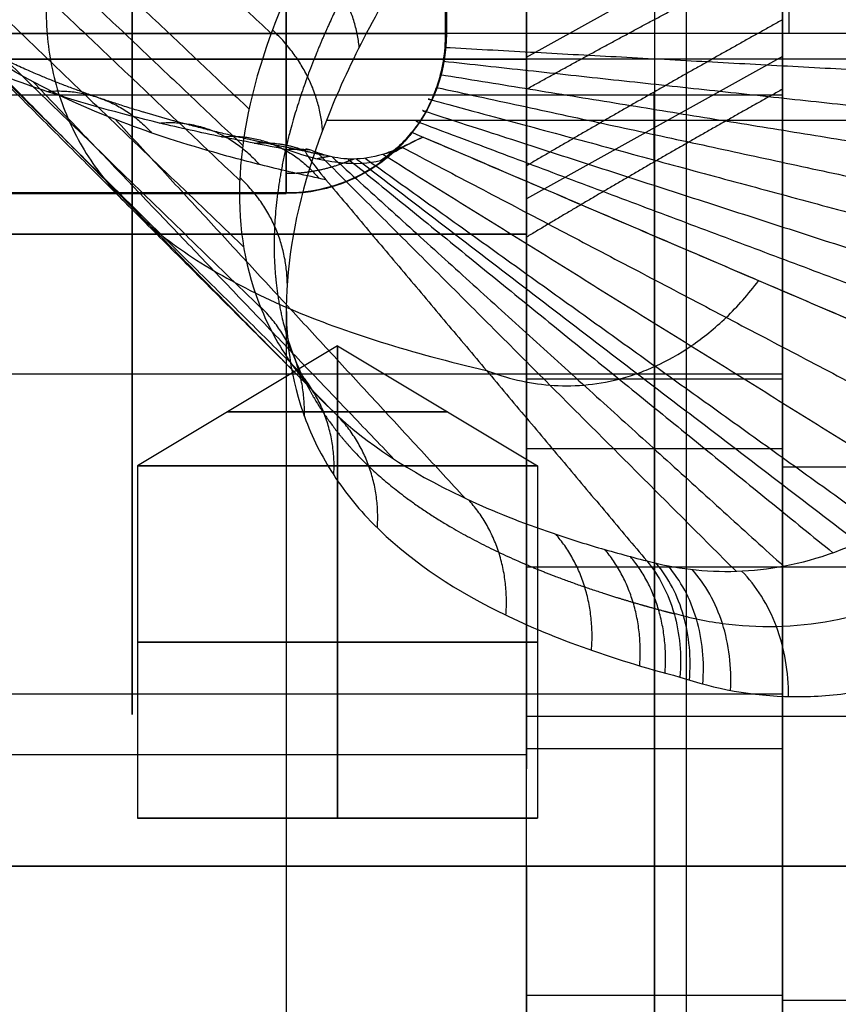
# Model space of a CAD drawing. Header units: millimetres. Extents: x -105 to 152, y -114 to 65.
# Tile 185 of 256: x 102 to 107, y -62 to -56. Entities that reach past the tile are written whole.
import ezdxf

# ---------------------------------------------------------------- set-up
doc = ezdxf.new("R2010")
doc.units = ezdxf.units.MM
doc.layers.add('Layer 01', color=18, linetype='Continuous', true_color=0x000000)

# ---------------------------------------------------------------- blocks, each defined once
blk = doc.blocks.new('Block 02')
at = {"layer": 'Layer 01'}
for p, q in [((106.7142, -42.3751, 5.5281), (106.7142, -55.7982, 5.5281)), ((106.076, -61, 42.5108), (106.076, -50.9195, 42.5108)), ((105.076, -55.9467, -33.0764), (106.676, -55.0576, -33.327)), ((-29.924, -55.9597, -42.4892), (105.076, -55.9597, -42.4892)), ((113.576, -55.9597, 42.5108), (98.576, -55.9597, 42.5108)), ((106.676, -55.9417, -33.0587), (105.076, -56.8308, -32.8081)), ((106.676, -56.082, -40.1959), (106.676, -56.1808, -39.8705)), ((98.551, -56.1808, -39.8705), (106.676, -56.1808, -39.8705)), ((105.8736, -56.6012, -33.6906), (105.8736, -56.1643, -32.1405)), ((97.076, -56.7982, 4.75), (103.576, -56.7982, 4.75)), ((97.076, -56.7982, -4.75), (103.576, -56.7982, -4.75)), ((103.576, -57.5193, 18.5), (103.576, -67, 18.5)), ((103.896, -57.7489, 33.18), (102.646, -58.5, 33.18)), ((103.896, -57.7489, 3.82), (102.646, -58.5, 3.82)), ((103.896, -57.7489, 33.18), (105.146, -58.5, 33.18)), ((103.896, -57.7489, 3.82), (105.146, -58.5, 3.82)), ((98.551, -57.9244, -34.1295), (106.676, -57.9244, -34.1295)), ((106.676, -57.9244, -34.1295), (106.676, -58.0232, -33.8041)), ((106.676, -57.9587, -40.2147), (105.076, -57.9587, -40.2147)), ((106.676, -58.3928, -41.7547), (105.076, -58.3928, -41.7547)), ((102.646, -58.5, 33.18), (102.646, -60.7, 33.18)), ((102.646, -58.5, 3.82), (102.646, -60.7, 3.82)), ((105.146, -58.5, 33.18), (105.146, -60.7, 33.18)), ((105.146, -58.5, 3.82), (105.146, -60.7, 3.82)), ((106.676, -58.4882, -32.2732), (106.676, -58.5057, -32.2158)), ((106.676, -58.5057, -32.2158), (111.926, -58.5057, -32.2158)), ((106.676, -59.9231, -37.8718), (106.676, -60.2485, -37.9706)), ((105.076, -60.128, -35.6971), (105.076, -60.03, -35.6971)), ((113.576, -60.0649, -30.5), (105.076, -60.0649, -30.5)), ((98.576, -60.3026, -37), (105.076, -60.3026, -37)), ((105.0185, -60.7, 33.7301), (102.7736, -60.7, 32.6299)), ((104.8582, -60.7, 4.6179), (102.9338, -60.7, 3.0221)), ((103.0981, -60.7, 4.7822), (104.694, -60.7, 2.8578)), ((103.3459, -60.7, 34.3024), (104.4461, -60.7, 32.0576)), ((105.076, -61, -42.4892), (-26.924, -61, -42.4892)), ((106.676, -61.8073, -35.6598), (105.076, -61.8073, -35.6598)), ((106.676, -61.7794, -38.4356), (106.676, -61.8368, -38.4531)), ((105.076, -65, -35.6971), (105.076, -61.8177, -35.6971)), ((106.676, -61.8368, -38.4531), (111.926, -61.8368, -38.4531))]:
    blk.add_line(p, q, dxfattribs=at)
at = {"layer": 'Layer 01', "extrusion": (-1, 1.67332e-29, 9.6609e-30)}
blk.add_arc((0, 0, -104.576), 56, 304.86576, 355.13424, dxfattribs=at)
at = {"layer": 'Layer 01', "extrusion": (-1, 3.09204e-29, 9.24197e-30)}
blk.add_arc((0, 0, -104.576), 56, 304.86576, 355.13424, dxfattribs=at)
at = {"layer": 'Layer 01', "extrusion": (-1, 5.48639e-30, 3.16757e-30)}
blk.add_arc((0, 0, -103.576), 57, 304.86576, 355.13424, dxfattribs=at)
at = {"layer": 'Layer 01', "extrusion": (1, 2.01802e-29, -3.28618e-15)}
blk.add_arc((-59.1298, -39, 105.076), 8.5, 29.42233, 90, dxfattribs=at)
at = {"layer": 'Layer 01', "extrusion": (1, 5.17134e-17, -1.70268e-16)}
for radius, start, end in [(5, 196.8945, 16.8945), (5, 16.8945, 196.8945), (3, 196.8945, 16.8945)]:
    blk.add_arc((-57.0526, -37, 106.676), radius, start, end, dxfattribs=at)
at = {"layer": 'Layer 01', "extrusion": (1, -1.34835e-15, 5.18119e-16)}
blk.add_arc((-57.0526, -37, 105.076), 4.94, 164.25895, 344.25895, dxfattribs=at)
at = {"layer": 'Layer 01', "extrusion": (-1, 0, 0)}
for centre, radius, start, end in [((57.0526, -37, -105.876), 4.94, 195.74105, 15.74105), ((57.0526, -37, -105.876), 3.34, 195.74105, 15.74105), ((57.0526, -37, -106.676), 4.94, 15.74105, 105.74105), ((57.0526, -37, -106.676), 3.34, 15.74105, 105.74105), ((57.0526, -37, -105.876), 4.94, 15.74105, 100.37618), ((57.0526, -37, -105.876), 3.34, 15.74105, 97.79229), ((61, 38.5108, -106.076), 4, 0, 90)]:
    blk.add_arc(centre, radius, start, end, dxfattribs=at)
at = {"layer": 'Layer 01', "extrusion": (-1, -3.60528e-17, -1.2791e-16)}
for radius in [4.94, 3.34]:
    blk.add_arc((57.0526, -37, -106.676), radius, 195.74105, 15.74105, dxfattribs=at)
at = {"layer": 'Layer 01', "extrusion": (1, -5.72555e-16, -3.76929e-15)}
blk.add_arc((-57.0526, -37, 105.076), 3.34, 344.25895, 74.25895, dxfattribs=at)
at = {"layer": 'Layer 01', "extrusion": (-1, 3.09204e-29, -2.18629e-15)}
blk.add_arc((57.0526, -37, -105.076), 3.25, 90, 270, dxfattribs=at)
at = {"layer": 'Layer 01', "extrusion": (1, 0, 0)}
for start, end in [(196.8945, 16.8945), (16.8945, 196.8945)]:
    blk.add_arc((-57.0526, -37, 102.6135), 3, start, end, dxfattribs=at)
at = {"layer": 'Layer 01', "extrusion": (1, -2.01154e-15, 7.05046e-16)}
blk.add_arc((-57.0526, -37, 105.076), 3.34, 164.25895, 344.25895, dxfattribs=at)
at = {"layer": 'Layer 01', "extrusion": (-1, -5.17134e-17, 1.70268e-16)}
blk.add_arc((57.0526, -37, -106.676), 3, 343.1055, 163.1055, dxfattribs=at)
at = {"layer": 'Layer 01', "extrusion": (-8.84978e-16, 0.084821, -0.996396)}
blk.add_arc((-103.576, -56), 1, 180, 270, dxfattribs=at)
at = {"layer": 'Layer 01', "extrusion": (-8.56822e-16, 1, -7.0992e-15)}
blk.add_arc((-103.576, 4.75, -55.7982), 1, 186.83199, 270, dxfattribs=at)
at = {"layer": 'Layer 01', "extrusion": (-1, 8.51229e-32, 7.81844e-32)}
blk.add_arc((55.7982, 4.75, -103.576), 1, 270, 4.86576, dxfattribs=at)
at = {"layer": 'Layer 01', "extrusion": (-1, -5.58629e-31, 5.13095e-31)}
blk.add_arc((55.7982, -4.75, -103.576), 1, 355.13424, 90, dxfattribs=at)
at = {"layer": 'Layer 01', "extrusion": (-4.16334e-17, 1, 7.06379e-15)}
blk.add_arc((-103.576, -4.75, -55.7982), 1, 90, 180, dxfattribs=at)
at = {"layer": 'Layer 01', "extrusion": (9.24197e-30, 0, -1)}
blk.add_arc((-103.576, -55.7982, 4.75), 1, 180, 270, dxfattribs=at)
at = {"layer": 'Layer 01', "extrusion": (-9.24197e-30, 0, -1)}
blk.add_arc((-103.576, -55.7982, -4.75), 1, 212.22662, 270, dxfattribs=at)
at = {"layer": 'Layer 01', "extrusion": (0, -1, 0)}
for centre, radius, start, end in [((118.576, 18.5, 56.3424), 15, 90, 169.52122), ((103.896, 33.18, 58.1621), 0.6876, 90, 270), ((103.896, 3.82, 58.1621), 0.6876, 90, 270), ((103.896, 33.18, 58.1621), 0.6876, 270, 90), ((103.896, 3.82, 58.1621), 0.6876, 270, 90), ((103.896, 33.18, 59.6), 1.25, 90, 270), ((103.896, 3.82, 59.6), 1.25, 90, 270), ((103.896, 33.18, 59.6), 1.25, 270, 90), ((103.896, 3.82, 59.6), 1.25, 270, 90)]:
    blk.add_arc(centre, radius, start, end, dxfattribs=at)
at = {"layer": 'Layer 01', "extrusion": (-9.94415e-16, 0.084821, 0.996396)}
blk.add_arc((-103.576, 56), 1, 90, 141.70531, dxfattribs=at)
at = {"layer": 'Layer 01', "extrusion": (-1, 5.85952e-28, -6.30597e-29)}
blk.add_arc((0, 0, -103.576), 57, 4.86576, 7.41922, dxfattribs=at)
at = {"layer": 'Layer 01', "extrusion": (-1, 3.05369e-16, 3.5262e-15)}
blk.add_arc((57.0526, -37, -105.076), 4.94, 15.74105, 94.96353, dxfattribs=at)
at = {"layer": 'Layer 01', "extrusion": (-1, 3.09204e-29, 2.18629e-15)}
blk.add_arc((57.0526, -37, -105.076), 3.25, 270, 90, dxfattribs=at)
at = {"layer": 'Layer 01', "extrusion": (1, -1.33862e-16, 1.75802e-16)}
blk.add_arc((-57.0526, -37, 105.076), 3.34, 90.31484, 164.25895, dxfattribs=at)
at = {"layer": 'Layer 01', "extrusion": (3.09204e-29, 1, 0)}
for centre in [(-103.896, 33.18, -58.5), (-103.896, 3.82, -58.5)]:
    blk.add_arc(centre, 1.25, 270, 90, dxfattribs=at)
at = {"layer": 'Layer 01', "extrusion": (-3.09204e-29, -1, 0)}
for centre in [(103.896, 33.18, 58.5), (103.896, 3.82, 58.5)]:
    blk.add_arc(centre, 1.25, 270, 90, dxfattribs=at)
at = {"layer": 'Layer 01', "extrusion": (-4.16334e-17, 1, -5.68434e-15)}
for start, end in [(270, 90), (90, 270)]:
    blk.add_arc((-103.896, 33.18, -60.7), 1.25, start, end, dxfattribs=at)
at = {"layer": 'Layer 01', "extrusion": (-3.08781e-16, 1, 2.84217e-15)}
blk.add_arc((-103.896, 3.82, -60.7), 1.25, 270, 90, dxfattribs=at)
at = {"layer": 'Layer 01', "extrusion": (-3.08781e-16, 1, -2.84217e-15)}
blk.add_arc((-103.896, 3.82, -60.7), 1.25, 90, 270, dxfattribs=at)
at = {"layer": 'Layer 01', "extrusion": (1, -4.39587e-29, 3.55271e-15)}
blk.add_arc((-61, -26.5, 105.076), 4, 180, 270, dxfattribs=at)
at = {"layer": 'Layer 01', "extrusion": (-1, -3.55271e-15, 9.24197e-30)}
blk.add_arc((61, -38.4892, -105.076), 4, 270, 0, dxfattribs=at)
at = {"layer": 'Layer 01'}
for points, degree in [([(103.576, -38.1194, 3.75), (103.576, -46.9588, 3.75), (103.576, -55.7982, 3.75)], 2), ([(103.576, -55.7982, -3.75), (103.576, -46.9588, -3.75), (103.576, -38.1194, -3.75)], 2), ([(104.576, -55.7982, -4.75), (104.576, -46.9588, -4.75), (104.576, -38.1194, -4.75)], 2), ([(104.5689, -40.0716, 4.631), (104.5689, -47.9349, 4.631), (104.5689, -55.7982, 4.631)], 2), ([(105.076, -61, -42.4892), (105.076, -55.9597, -42.4892), (105.076, -50.9195, -42.4892)], 2), ([(101.0907, -53.5359, 20.35), (102.286, -54.6673, 20.5886), (103.4813, -55.7986, 20.8272)], 2), ([(100.9345, -53.9915, 19.1369), (102.139, -55.1309, 19.4359), (103.3434, -56.2703, 19.735)], 2), ([(100.8906, -54.2109, 18.5201), (102.0974, -55.3542, 18.8498), (103.3041, -56.4975, 19.1796)], 2), ([(100.8704, -54.4227, 17.9017), (102.0778, -55.5697, 18.2622), (103.2853, -56.7168, 18.6227)], 2), ([(100.9011, -54.8221, 16.6647), (102.1052, -55.9763, 17.0866), (103.3093, -57.1305, 17.5085)], 2), ([(101.0272, -55.1899, 15.4275), (102.2217, -56.3507, 15.9108), (103.4161, -57.5114, 16.3942)], 2), ([(101.2508, -55.5264, 14.1905), (102.4291, -56.6933, 14.7352), (103.6075, -57.8603, 15.2799)], 2), ([(101.4002, -55.6831, 13.5722), (102.568, -56.8529, 14.1476), (103.7359, -58.0228, 14.723)], 2), ([(105.076, -56.1465, -33.7853), (105.076, -55.9295, -33.0153), (105.076, -55.7124, -32.2453)], 2), ([(106.676, -55.7124, -32.2453), (106.676, -55.9295, -33.0153), (106.676, -56.1465, -33.7853)], 2), ([(103.576, -55.7982, 3.75), (100.326, -55.7982, 3.75), (97.076, -55.7982, 3.75)], 2), ([(97.076, -55.7982, -3.75), (100.326, -55.7982, -3.75), (103.576, -55.7982, -3.75)], 2), ([(101.5749, -55.8318, 12.9561), (102.7306, -57.0044, 13.562), (103.8862, -58.1769, 14.1679)], 2), ([(108.8594, -55.7982, 6.4251), (106.7142, -55.7982, 5.5281), (104.5689, -55.7982, 4.631)], 2), ([(104.5654, -55.8852, 4.6338), (106.7069, -56.0015, 5.5335), (108.8484, -56.1178, 6.4333)], 2), ([(104.555, -55.9714, 4.6419), (106.6852, -56.2027, 5.55), (108.8154, -56.434, 6.4581)], 2), ([(104.5378, -56.055, 4.6554), (106.6496, -56.398, 5.5772), (108.7614, -56.741, 6.4989)], 2), ([(101.9954, -56.1016, 11.7481), (103.122, -57.2793, 12.4139), (104.2485, -58.457, 13.0798)], 2), ([(104.5142, -56.1359, 4.6741), (106.6006, -56.5866, 5.615), (108.687, -57.0374, 6.5559)], 2), ([(102.5098, -56.3367, 10.5737), (103.6011, -57.519, 11.2979), (104.6925, -58.7013, 12.0222)], 2), ([(104.3609, -56.4157, 4.8026), (104.3058, -56.4815, 4.8508), (104.241, -56.5415, 4.8921), (104.1649, -56.5943, 4.9258)], 3), ([(104.1649, -56.5943, 4.9258), (104.2469, -56.5375, 4.8895), (104.3344, -56.4868, 4.86), (104.4308, -56.4456, 4.8415)], 3), ([(104.2657, -56.5295, 4.8859), (104.2974, -56.4916, 4.8581), (104.3292, -56.4536, 4.8304), (104.3609, -56.4157, 4.8026)], 3), ([(104.3609, -56.4157, 4.8026), (106.2836, -57.238, 5.8743), (108.2063, -58.0603, 6.946)], 2), ([(104.4308, -56.4456, 4.8415), (106.3185, -57.2529, 5.8938), (108.2063, -58.0603, 6.946)], 2), ([(104.2976, -56.5085, 5.1199), (106.1107, -57.4601, 6.1758), (107.9239, -58.4118, 7.2318)], 2), ([(103.7699, -56.5429, 7.1643), (105.0776, -57.8502, 8.147), (106.3853, -59.1576, 9.1296)], 2), ([(103.862, -56.5695, 6.7016), (105.272, -57.8475, 7.7069), (106.682, -59.1256, 8.7122)], 2), ([(104.0689, -56.5777, 5.8412), (105.6873, -57.7383, 6.8805), (107.3057, -58.8989, 7.9199)], 2), ([(104.1793, -56.5532, 5.4596), (105.8989, -57.6224, 6.51), (107.6185, -58.6915, 7.5605)], 2), ([(103.9627, -56.5827, 6.2591), (105.4765, -57.8123, 7.2831), (106.9903, -59.0418, 8.3071)], 2), ([(104.0154, -56.5826, 6.0459), (105.5817, -57.7803, 7.078), (107.1481, -58.978, 8.1101)], 2), ([(105.076, -56.6252, -32.0785), (105.076, -56.8481, -32.8693), (105.076, -57.071, -33.6601)], 2), ([(103.8239, -56.7127, 8.3294), (104.8258, -57.9027, 9.1653), (105.8277, -59.0927, 10.0013)], 2), ([(103.576, -56.7946, -4.8348), (100.326, -56.7946, -4.8348), (97.076, -56.7946, -4.8348)], 2), ([(97.076, -56.7946, 4.8348), (100.326, -56.7946, 4.8348), (103.576, -56.7946, 4.8348)], 2), ([(105.076, -57.0526, -33.75), (101.826, -57.0526, -33.75), (98.576, -57.0526, -33.75)], 2), ([(98.576, -57.0526, -40.25), (101.826, -57.0526, -40.25), (105.076, -57.0526, -40.25)], 2), ([(103.896, -57.7489, 33.18), (103.896, -58.1245, 33.805), (103.896, -58.5, 34.43)], 2), ([(103.896, -58.5, 31.93), (103.896, -58.1245, 32.555), (103.896, -57.7489, 33.18)], 2), ([(103.896, -57.7489, 3.82), (103.896, -58.1245, 4.445), (103.896, -58.5, 5.07)], 2), ([(103.896, -58.5, 2.57), (103.896, -58.1245, 3.195), (103.896, -57.7489, 3.82)], 2), ([(103.896, -60.7, 31.93), (103.896, -59.6, 31.93), (103.896, -58.5, 31.93)], 2), ([(103.896, -58.5, 34.43), (103.896, -59.6, 34.43), (103.896, -60.7, 34.43)], 2), ([(103.896, -60.7, 2.57), (103.896, -59.6, 2.57), (103.896, -58.5, 2.57)], 2), ([(103.896, -58.5, 5.07), (103.896, -59.6, 5.07), (103.896, -60.7, 5.07)], 2), ([(105.076, -59.1298, -30.5), (109.326, -59.1298, -30.5), (113.576, -59.1298, -30.5)], 2), ([(105.076, -61, -30.5), (105.076, -60.0649, -30.5), (105.076, -59.1298, -30.5)], 2), ([(98.551, -59.9231, -37.8718), (102.6135, -59.9231, -37.8718), (106.676, -59.9231, -37.8718)], 2), ([(106.676, -60.2673, -36.0939), (105.876, -60.2673, -36.0939), (105.076, -60.2673, -36.0939)], 2), ([(-26.924, -61, -42.4892), (39.076, -61, -42.4892), (105.076, -61, -42.4892)], 2), ([(113.576, -61, 42.5108), (106.076, -61, 42.5108), (98.576, -61, 42.5108)], 2), ([(105.076, -61, -30.5), (109.326, -61, -30.5), (113.576, -61, -30.5)], 2), ([(106.676, -61.8073, -35.6598), (105.876, -61.8073, -35.6598), (105.076, -61.8073, -35.6598)], 2), ([(106.676, -61.8368, -38.4531), (109.301, -61.8368, -38.4531), (111.926, -61.8368, -38.4531)], 2)]:
    blk.add_open_spline(points, degree=degree, dxfattribs=at)
for points, degree, knots in [([(103.576, -56.5228, 7.3603), (103.4426, -56.4975, 7.5545), (103.3073, -56.4713, 7.7476), (103.0394, -56.4169, 8.1347), (102.9098, -56.3883, 8.3303), (102.5342, -56.2987, 8.923), (102.3013, -56.2334, 9.326), (101.6545, -56.0198, 10.5582), (101.292, -55.8536, 11.4103), (100.8545, -55.5611, 12.7347), (100.7269, -55.4564, 13.1832), (100.512, -55.2361, 14.0779), (100.4239, -55.1199, 14.5263), (100.2159, -54.7529, 15.8742), (100.1522, -54.4836, 16.7764), (100.168, -54.0405, 18.1343), (100.1919, -53.8875, 18.5838), (100.2751, -53.5736, 19.4703), (100.3343, -53.4123, 19.9084), (100.5628, -52.9159, 21.2077), (100.7825, -52.5684, 22.054), (101.211, -52.0244, 23.2951), (101.3709, -51.8388, 23.705), (101.7193, -51.4657, 24.5046), (101.9081, -51.2777, 24.8955), (102.3141, -50.8992, 25.6603), (102.6399, -50.6137, 26.2211), (102.9976, -50.3265, 26.7635), (103.2431, -50.1348, 27.1209), (103.3704, -50.039, 27.2972), (103.4951, -49.9417, 27.4741)], 3, [0, 0, 0, 0, 0.709058, 0.709058, 1.418116, 1.418116, 2.836231, 2.836231, 5.672462, 5.672462, 7.090578, 7.090578, 8.508693, 8.508693, 11.344924, 11.344924, 12.76304, 12.76304, 14.181155, 14.181155, 17.017386, 17.017386, 18.435502, 18.435502, 19.853617, 19.853617, 21.271733, 21.980791, 21.980791, 22.689848, 22.689848, 22.689848, 22.689848]), ([(103.8239, -56.7127, 8.3294), (103.7623, -56.6997, 8.418), (103.7002, -56.6861, 8.5093), (103.5794, -56.6587, 8.6905), (103.4012, -56.6166, 8.9636), (103.0059, -56.5122, 9.6095), (102.7021, -56.4113, 10.178), (102.1403, -56.1932, 11.3342), (101.8267, -56.0258, 12.1309), (101.3253, -55.6394, 13.7743), (101.1438, -55.4254, 14.5999), (100.9103, -54.9537, 16.2573), (100.8583, -54.6959, 17.0895), (100.8831, -54.1348, 18.7575), (100.9596, -53.8384, 19.5731), (101.2293, -53.2163, 21.1708), (101.4226, -52.8906, 21.9527), (101.7984, -52.3819, 23.1015), (101.9385, -52.2084, 23.4814), (102.2442, -51.8591, 24.2252), (102.4099, -51.6829, 24.5896), (102.7666, -51.3282, 25.304), (102.9574, -51.1497, 25.6541), (103.2623, -50.8806, 26.1687), (103.4194, -50.7458, 26.4233), (103.5836, -50.6105, 26.6741), (103.6947, -50.5203, 26.8405), (103.7516, -50.4747, 26.9241), (103.808, -50.43, 27.0055)], 3, [-20.970352, -20.970352, -20.970352, -20.970352, -20.64269, -20.64269, -20.315028, -19.659705, -18.349058, -18.349058, -15.727764, -15.727764, -13.10647, -13.10647, -10.485176, -10.485176, -7.863882, -7.863882, -5.242588, -5.242588, -3.931941, -3.931941, -2.621294, -2.621294, -1.310647, -1.310647, -0.655323, -0.327662, -0.327662, 0, 0, 0, 0]), ([(104.826, -51.5055, 26.9095), (104.3959, -51.8771, 26.2785), (104.0136, -52.2461, 25.6216), (103.5953, -52.7003, 24.7673), (103.5146, -52.7909, 24.5946), (103.3593, -52.9712, 24.246), (103.2845, -53.0611, 24.0698), (103.0702, -53.3287, 23.5376), (102.9407, -53.5039, 23.179), (102.708, -53.8478, 22.4532), (102.6048, -54.0165, 22.0862), (102.4252, -54.347, 21.3438), (102.3487, -54.5089, 20.9683), (102.2229, -54.8253, 20.2087), (102.1737, -54.9799, 19.8246), (102.1213, -55.2062, 19.2415), (102.1074, -55.2808, 19.0457), (102.087, -55.4273, 18.6539), (102.0805, -55.4991, 18.4579), (102.072, -55.7105, 17.8705), (102.0811, -55.846, 17.4785), (102.1289, -56.1063, 16.6946), (102.1677, -56.231, 16.3027), (102.2754, -56.47, 15.5189), (102.3444, -56.5843, 15.1268), (102.4714, -56.7477, 14.5394), (102.5177, -56.801, 14.3435), (102.6183, -56.9048, 13.9517), (102.6726, -56.9554, 13.756), (102.8463, -57.1021, 13.174), (102.9769, -57.1936, 12.7913), (103.2671, -57.3649, 12.0366), (103.4268, -57.4447, 11.6646), (103.9499, -57.6677, 10.5648), (104.3571, -57.7947, 9.8533), (104.826, -57.903, 9.1655)], 3, [0, 0, 0, 0, 2.648936, 2.648936, 3.311171, 3.311171, 3.973405, 3.973405, 5.297873, 5.297873, 6.622341, 6.622341, 7.946809, 7.946809, 9.271278, 9.271278, 9.933512, 9.933512, 10.595746, 10.595746, 11.920214, 11.920214, 13.244682, 13.244682, 14.569151, 14.569151, 15.231385, 15.231385, 15.893619, 15.893619, 17.218087, 17.218087, 18.542555, 18.542555, 21.191492, 21.191492, 21.191492, 21.191492]), ([(105.8444, -52.5814, 26.8134), (105.7955, -52.6273, 26.7407), (105.7462, -52.6746, 26.6655), (105.6503, -52.7678, 26.5166), (105.5086, -52.9074, 26.2922), (105.3732, -53.0463, 26.0648), (105.1106, -53.323, 25.6058), (104.9465, -53.5061, 25.2944), (104.487, -54.0504, 24.3437), (104.224, -54.4066, 23.6878), (103.8971, -54.9278, 22.6682), (103.7994, -55.0994, 22.3223), (103.6278, -55.4377, 21.6179), (103.5538, -55.6046, 21.259), (103.3722, -56.0893, 20.1803), (103.303, -56.3941, 19.4532), (103.2711, -56.9659, 17.9823), (103.3084, -57.2331, 17.2386), (103.4519, -57.6051, 16.1103), (103.5148, -57.7249, 15.7302), (103.6694, -57.9513, 14.9775), (103.7609, -58.0579, 14.6048), (104.0779, -58.3597, 13.4977), (104.3456, -58.5365, 12.7743), (104.8348, -58.769, 11.7134), (105.0125, -58.8411, 11.3638), (105.302, -58.9416, 10.8459), (105.4025, -58.9738, 10.6742), (105.5581, -59.02, 10.4197), (105.6109, -59.035, 10.3354), (105.7181, -59.0645, 10.1677), (105.7735, -59.0791, 10.0829), (105.8277, -59.0927, 10.0013)], 3, [0, 0, 0, 0, 0.298455, 0.298455, 0.596911, 1.193821, 1.193821, 2.387642, 2.387642, 4.775285, 4.775285, 5.969106, 5.969106, 7.162927, 7.162927, 9.55057, 9.55057, 11.938212, 11.938212, 13.132033, 13.132033, 14.325855, 14.325855, 16.713497, 16.713497, 17.907318, 17.907318, 18.504229, 18.504229, 18.802684, 18.802684, 19.101139, 19.101139, 19.101139, 19.101139]), ([(106.1582, -53.1275, 26.9141), (105.3735, -53.8971, 25.7561), (104.7619, -54.6486, 24.5129), (104.2131, -55.5424, 22.8394), (104.1144, -55.7189, 22.4987), (103.9401, -56.0669, 21.8043), (103.8647, -56.2385, 21.4504), (103.6777, -56.7368, 20.3864), (103.6039, -57.0502, 19.668), (103.5611, -57.6381, 18.2128), (103.5922, -57.9128, 17.4761), (103.7252, -58.2952, 16.3566), (103.7845, -58.4182, 15.9791), (103.9315, -58.6507, 15.2314), (104.0192, -58.7602, 14.8608), (104.3244, -59.0697, 13.7595), (104.584, -59.2508, 13.039), (105.0611, -59.4885, 11.9811), (105.2348, -59.5622, 11.6322), (105.6129, -59.6986, 10.9428), (105.8171, -59.7613, 10.6028), (106.0346, -59.8184, 10.2713)], 3, [0, 0, 0, 0, 4.752849, 4.752849, 5.941061, 5.941061, 7.129273, 7.129273, 9.505698, 9.505698, 11.882122, 11.882122, 13.070334, 13.070334, 14.258546, 14.258546, 16.634971, 16.634971, 17.823183, 17.823183, 19.011395, 19.011395, 19.011395, 19.011395]), ([(104.5689, -55.7982, 4.631), (104.5689, -55.9151, 4.631), (104.5502, -56.0295, 4.6454), (104.4783, -56.2423, 4.7029), (104.4255, -56.3384, 4.746), (104.3609, -56.4157, 4.8026)], 3, [-0.6989118, -0.6989118, -0.6989118, -0.6989118, -0.3494559, -0.3494559, 0, 0, 0, 0]), ([(104.3667, -56.4086, 4.7974), (104.3809, -56.3912, 4.7851), (104.3944, -56.373, 4.7735), (104.4217, -56.3326, 4.7502), (104.4354, -56.3102, 4.7386), (104.4611, -56.2634, 4.7173), (104.4731, -56.2391, 4.7075), (104.4952, -56.1884, 4.6894), (104.5053, -56.1623, 4.6813), (104.5142, -56.1359, 4.6741)], 3, [1.180767, 1.180767, 1.180767, 1.180767, 1.471959, 1.471959, 1.803006, 1.803006, 2.134053, 2.134053, 2.4651, 2.4651, 2.4651, 2.4651]), ([(104.4841, -56.2137, 4.6984), (104.4841, -56.2137, 4.6984), (104.4841, -56.2137, 4.6984), (106.5383, -56.7682, 5.6641), (108.5924, -57.3226, 6.6297)], 2, [0.071207, 0.071207, 0.071207, 0.071222, 0.071222, 4.874078, 4.874078, 4.874078]), ([(104.4482, -56.2868, 4.7279), (104.4483, -56.2868, 4.728), (104.4483, -56.2868, 4.728), (106.464, -56.9383, 5.7237), (108.4798, -57.5898, 6.7194)], 2, [0.071195, 0.071195, 0.071195, 0.071222, 0.071222, 4.871295, 4.871295, 4.871295]), ([(104.4072, -56.3541, 4.7626), (104.4072, -56.3541, 4.7626), (104.4072, -56.3541, 4.7626), (106.379, -57.095, 5.7935), (108.3509, -57.8358, 6.8245)], 2, [0.07121, 0.07121, 0.07121, 0.071222, 0.071222, 4.868298, 4.868298, 4.868298]), ([(104.4308, -56.4456, 4.8415), (104.3728, -56.4737, 4.9372), (104.3286, -56.4952, 5.0396), (104.2476, -56.5301, 5.2487), (104.2117, -56.5434, 5.3558), (104.1101, -56.5742, 5.6812), (104.0513, -56.5825, 5.9011), (103.9413, -56.5839, 6.3429), (103.8903, -56.5767, 6.5652), (103.7972, -56.5539, 7.0106), (103.7543, -56.5372, 7.2338), (103.722, -56.5256, 7.4593)], 3, [0, 0, 0, 0, 0.341838, 0.341838, 0.683676, 0.683676, 1.367353, 1.367353, 2.051029, 2.051029, 2.734705, 2.734705, 2.734705, 2.734705]), ([(103.722, -56.5256, 7.4593), (103.6996, -56.5175, 7.6151), (103.6872, -56.5165, 7.7714), (103.6996, -56.5482, 8.0064), (103.7092, -56.5646, 8.0843), (103.748, -56.619, 8.2261), (103.7784, -56.6587, 8.2915), (103.8239, -56.7127, 8.3294)], 3, [0, 0, 0, 0, 0.4756219, 0.4756219, 0.7134328, 0.7134328, 0.9512438, 0.9512438, 0.9512438, 0.9512438]), ([(104.1649, -56.5943, 4.9258), (104.0924, -56.6114, 5.338), (104.0102, -56.6168, 5.7493), (103.819, -56.5975, 6.5632), (103.7115, -56.5741, 6.9662), (103.576, -56.5228, 7.3603)], 3, [0, 0, 0, 0, 1.256112, 1.256112, 2.512224, 2.512224, 2.512224, 2.512224]), ([(104.826, -57.903, 9.1655), (104.9521, -57.9522, 8.8527), (105.0843, -57.9842, 8.5495), (105.2915, -58.0004, 8.1089), (105.362, -58.0005, 7.9645), (105.506, -57.9883, 7.6804), (105.5794, -57.9762, 7.5409), (105.692, -57.9471, 7.3348), (105.7298, -57.9356, 7.2668), (105.8051, -57.909, 7.1339), (105.8428, -57.8938, 7.0685), (105.9556, -57.8426, 6.8766), (106.0306, -57.8008, 6.7534), (106.1789, -57.7, 6.5182), (106.2532, -57.6401, 6.4047), (106.3947, -57.5039, 6.1953), (106.4625, -57.4275, 6.0984), (106.5265, -57.3419, 6.0097)], 3, [0, 0, 0, 0, 1.078732, 1.078732, 1.618098, 1.618098, 2.157464, 2.157464, 2.427147, 2.427147, 2.696829, 2.696829, 3.236195, 3.236195, 3.775561, 3.775561, 4.314927, 4.314927, 4.314927, 4.314927]), ([(105.8277, -59.0927, 10.0013), (106.004, -59.1393, 9.7048), (106.1924, -59.1638, 9.4104), (106.5863, -59.1511, 8.8372), (106.7908, -59.1147, 8.5598), (107.2132, -58.9605, 8.0247), (107.4242, -58.8451, 7.7758), (107.8377, -58.5184, 7.3175), (108.0337, -58.3106, 7.1155), (108.2063, -58.0603, 6.946)], 3, [-4.181971, -4.181971, -4.181971, -4.181971, -3.136478, -3.136478, -2.090985, -2.090985, -1.045493, -1.045493, 0, 0, 0, 0]), ([(105.9974, -59.4197, 10.1732), (106.0179, -59.4254, 10.1411), (106.0375, -59.4309, 10.1109), (106.0576, -59.436, 10.08), (106.084, -59.4427, 10.0396), (106.1106, -59.449, 9.9994), (106.1373, -59.4547, 9.9593), (106.1907, -59.4663, 9.8791), (106.2449, -59.4758, 9.7994), (106.2997, -59.4833, 9.7204), (106.4095, -59.4983, 9.5622), (106.5225, -59.505, 9.4058), (106.637, -59.5022, 9.2534), (106.8661, -59.4967, 8.9485), (107.1027, -59.4539, 8.6577), (107.3412, -59.3656, 8.3848), (107.5797, -59.2772, 8.1119), (107.8149, -59.1458, 7.8627), (108.0412, -58.9645, 7.6369), (108.1544, -58.8738, 7.524), (108.2629, -58.7727, 7.4194), (108.3663, -58.6607, 7.3223), (108.4181, -58.6047, 7.2737), (108.4685, -58.5461, 7.2271), (108.5176, -58.4846, 7.1823), (108.5422, -58.4539, 7.1599), (108.5664, -58.4225, 7.1379), (108.5903, -58.3904, 7.1164), (108.6022, -58.3743, 7.1057), (108.6141, -58.358, 7.0951), (108.6259, -58.3416, 7.0845), (108.6317, -58.3335, 7.0793), (108.6371, -58.3259, 7.0745), (108.6438, -58.3163, 7.0685)], 3, [0.036134, 0.036134, 0.036134, 0.036134, 0.153409, 0.153409, 0.153409, 0.306818, 0.306818, 0.306818, 0.613636, 0.613636, 0.613636, 1.227271, 1.227271, 1.227271, 2.454543, 2.454543, 2.454543, 3.681814, 3.681814, 3.681814, 4.29545, 4.29545, 4.29545, 4.602268, 4.602268, 4.602268, 4.755677, 4.755677, 4.755677, 4.832381, 4.832381, 4.832381, 4.870437, 4.870437, 4.870437, 4.870437]), ([(106.0346, -59.8184, 10.2713), (106.2525, -59.8922, 9.9391), (106.487, -59.9365, 9.6109), (106.8572, -59.9425, 9.1347), (106.9834, -59.9345, 8.979), (107.241, -59.8957, 8.6737), (107.3731, -59.8647, 8.5234), (107.7716, -59.7335, 8.0875), (108.0377, -59.597, 7.8197), (108.5553, -59.2096, 7.3326), (108.7949, -58.9661, 7.1242), (109.0115, -58.6744, 6.945)], 3, [0, 0, 0, 0, 1.209692, 1.209692, 1.814539, 1.814539, 2.419385, 2.419385, 3.629077, 3.629077, 4.83877, 4.83877, 4.83877, 4.83877]), ([(105.8277, -59.0927, 10.0013), (105.905, -59.1859, 10.0692), (105.9627, -59.2981, 10.1279), (106.0335, -59.5464, 10.2203), (106.0461, -59.6818, 10.2537), (106.0346, -59.8184, 10.2713)], 3, [-0.8304888, -0.8304888, -0.8304888, -0.8304888, -0.4152444, -0.4152444, 0, 0, 0, 0])]:
    blk.add_open_spline(points, degree=degree, knots=knots, dxfattribs=at)
for points, weights, knots in [([(103.6942, -56.5342, 7.9012), (103.6303, -56.5214, 7.9934), (103.5656, -56.5082, 8.0858), (103.3724, -56.4678, 8.3654), (103.2455, -56.4391, 8.5573), (102.8774, -56.3489, 9.139), (102.6491, -56.2833, 9.5346), (102.0145, -56.0691, 10.7448), (101.6584, -55.9028, 11.5822), (101.2277, -55.6103, 12.8866), (101.1022, -55.5058, 13.3281), (100.8906, -55.2859, 14.209), (100.8038, -55.1701, 14.6505), (100.5988, -54.8045, 15.9775), (100.5355, -54.5366, 16.8661), (100.5551, -53.9488, 18.6513), (100.6378, -53.6361, 19.5264), (100.9368, -52.9777, 21.2379), (101.1529, -52.6317, 22.0754), (101.5763, -52.0891, 23.3063), (101.7342, -51.9041, 23.7125), (102.0783, -51.5325, 24.5046), (102.2649, -51.3452, 24.8919), (102.6663, -50.9683, 25.6499), (102.8812, -50.7787, 26.0205), (103.2247, -50.4932, 26.5645), (103.3428, -50.3979, 26.7437), (103.4947, -50.2785, 26.9653), (103.5254, -50.2546, 27.0095), (103.5723, -50.2183, 27.0765), (103.5886, -50.2056, 27.0999), (103.605, -50.1928, 27.1234)], [0.958339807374, 0.958328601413, 0.958316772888, 0.958285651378, 0.958270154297, 0.95824145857, 0.95824599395, 0.958339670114, 0.958509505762, 0.958959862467, 0.959142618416, 0.959567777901, 0.959810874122, 0.960630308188, 0.961296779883, 0.962858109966, 0.963733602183, 0.965624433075, 0.966640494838, 0.96824135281, 0.968788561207, 0.969887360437, 0.97044058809, 0.971550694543, 0.972107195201, 0.97294094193, 0.973218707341, 0.973565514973, 0.973634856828, 0.973740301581, 0.973778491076, 0.973817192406], [0.376704, 0.376704, 0.376704, 0.376704, 0.713398, 0.713398, 1.426797, 1.426797, 2.853593, 2.853593, 5.707186, 5.707186, 7.133983, 7.133983, 8.56078, 8.56078, 11.414373, 11.414373, 14.267966, 14.267966, 17.121559, 17.121559, 18.548356, 18.548356, 19.975153, 19.975153, 21.401949, 21.401949, 22.115348, 22.115348, 22.293697, 22.293697, 22.38664, 22.38664, 22.38664, 22.38664]), ([(106.0381, -52.8392, 26.83), (105.9578, -52.9162, 26.71), (105.881, -52.9931, 26.5914), (105.7102, -53.1658, 26.3195), (105.6179, -53.2617, 26.1666), (105.3496, -53.5482, 25.7038), (105.1822, -53.7376, 25.3898), (104.7138, -54.3008, 24.4309), (104.4468, -54.6683, 23.7702), (104.1157, -55.2051, 22.7441), (104.017, -55.3817, 22.396), (103.8436, -55.7297, 21.6873), (103.7691, -55.9011, 21.3265), (103.5866, -56.3985, 20.2422), (103.5179, -56.7101, 19.5125), (103.488, -57.2937, 18.0381), (103.5268, -57.5656, 17.2935), (103.673, -57.9433, 16.1647), (103.737, -58.0648, 15.7844), (103.8934, -58.2936, 15.0334), (103.9857, -58.4013, 14.6616), (104.3055, -58.7056, 13.557), (104.5748, -58.8833, 12.8362), (105.0671, -59.1165, 11.7784), (105.2459, -59.1887, 11.4299), (105.5373, -59.2891, 10.9136), (105.6383, -59.3212, 10.7426), (105.7944, -59.3672, 10.4899), (105.8472, -59.3821, 10.4062), (105.9329, -59.4054, 10.2734), (105.9651, -59.4138, 10.2241), (105.9982, -59.4225, 10.1742)], [0.973911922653, 0.973698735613, 0.973494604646, 0.973025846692, 0.972764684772, 0.97198205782, 0.971461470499, 0.969907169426, 0.968882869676, 0.967385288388, 0.966892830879, 0.965925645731, 0.965450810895, 0.964083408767, 0.963239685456, 0.96171717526, 0.961037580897, 0.960163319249, 0.959894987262, 0.959418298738, 0.95920888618, 0.958665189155, 0.958415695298, 0.958197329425, 0.958150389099, 0.958116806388, 0.958111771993, 0.958112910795, 0.958114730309, 0.958119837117, 0.958122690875, 0.95812528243], [0.12436, 0.12436, 0.12436, 0.12436, 0.604523, 0.604523, 1.209046, 1.209046, 2.418092, 2.418092, 4.836184, 4.836184, 6.045231, 6.045231, 7.254277, 7.254277, 9.672369, 9.672369, 12.090461, 12.090461, 13.299507, 13.299507, 14.508553, 14.508553, 16.926646, 16.926646, 18.135692, 18.135692, 18.740215, 18.740215, 19.042476, 19.042476, 19.223275, 19.223275, 19.223275, 19.223275])]:
    blk.add_rational_spline(points, weights, degree=3, knots=knots, dxfattribs=at)
at = {"layer": 'Layer 01', "extrusion": (-0.222627, -0.415011, -0.882158)}
blk.add_rational_spline([(104.032, -55.8834, 22.1704), (103.9928, -55.532, 22.015), (103.712, -55.2718, 21.9634)], [1.00000011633, 0.932818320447, 1.00000019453], degree=2, dxfattribs=at)
at = {"layer": 'Layer 01', "extrusion": (0.5, -0.833547, 0.234944)}
for points, weights in [([(105.076, -56.1465, -33.7853), (105.6182, -55.8452, -33.8702), (106.155, -55.5588, -33.9963), (106.676, -55.2927, -34.1613)], [1, 0.993466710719, 0.993466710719, 1]), ([(106.676, -55.7124, -32.2453), (106.1388, -56.011, -32.1611), (105.6038, -56.3162, -32.1054), (105.076, -56.6252, -32.0785)], [1, 0.997053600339, 0.997053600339, 1]), ([(106.676, -56.1465, -33.7853), (106.1339, -56.4478, -33.7003), (105.597, -56.758, -33.6583), (105.076, -57.071, -33.6601)], [1, 0.993466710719, 0.993466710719, 1])]:
    blk.add_rational_spline(points, weights, degree=3, dxfattribs=at)
at = {"layer": 'Layer 01', "extrusion": (-0.158907, -0.396931, -0.903988)}
blk.add_rational_spline([(103.8026, -56.4041, 21.0969), (103.7754, -56.0413, 20.9424), (103.4894, -55.7765, 20.8764)], [0.999999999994, 0.929990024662, 0.999999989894], degree=2, dxfattribs=at)
at = {"layer": 'Layer 01', "extrusion": (-0.452615, 0.152458, 0.878576)}
blk.add_rational_spline([(102.0811, -56.1607, 9.7455), (102.4702, -56.1269, 9.94), (102.7348, -56.4191, 10.1271)], [1.00000001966, 0.916553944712, 1.00000093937], degree=2, dxfattribs=at)
at = {"layer": 'Layer 01', "extrusion": (-0.524143, 0.127469, 0.842037)}
blk.add_rational_spline([(102.7823, -56.3579, 8.5315), (103.154, -56.3237, 8.7577), (103.4067, -56.6168, 8.9594)], [1, 0.916521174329, 0.99999997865], degree=2, dxfattribs=at)
at = {"layer": 'Layer 01', "extrusion": (-0.558507, 0.11559, 0.821407)}
blk.add_rational_spline([(103.1722, -56.4439, 7.9429), (103.534, -56.4099, 8.1841), (103.7801, -56.7034, 8.3927)], [1.00000000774, 0.916613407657, 1.00000032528], degree=2, dxfattribs=at)
at = {"layer": 'Layer 01', "extrusion": (-0.559814, 0.111238, 0.821118)}
blk.add_rational_spline([(103.3743, -56.4841, 7.6518), (103.5403, -56.4689, 7.7629), (103.6934, -56.5314, 7.8758)], [1.00007801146, 0.959957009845, 0.958404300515], degree=2, dxfattribs=at)
at = {"layer": 'Layer 01', "extrusion": (-0.556577, 0.107279, 0.82384)}
blk.add_open_spline([(103.576, -56.5228, 7.3603), (103.6249, -56.5186, 7.3928), (103.6738, -56.5195, 7.426), (103.722, -56.5256, 7.4593)], degree=3, dxfattribs=at)
at = {"layer": 'Layer 01'}
for points, weights in [([(104.1979, -56.5473, 5.401), (104.2329, -56.538, 5.2257), (104.2654, -56.5263, 5.0503), (104.2954, -56.5125, 4.8761)], [0.960225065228, 0.958091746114, 0.955922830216, 0.953726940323]), ([(103.6501, -56.5203, 7.41), (103.709, -56.5371, 7.2546), (103.7631, -56.549, 7.096), (103.8136, -56.5572, 6.9351)], [0.983593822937, 0.981858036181, 0.98007262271, 0.978241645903])]:
    blk.add_rational_spline(points, weights, degree=3, dxfattribs=at)
at = {"layer": 'Layer 01', "extrusion": (-0.473367, 0.011231, 0.880794)}
blk.add_rational_spline([(103.8469, -56.5661, 6.773), (103.8076, -56.5722, 6.7519), (103.7689, -56.5822, 6.7313)], [0.979623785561, 0.988714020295, 0.999907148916], degree=2, dxfattribs=at)
at = {"layer": 'Layer 01', "extrusion": (-6.74588e-16, -0.106821, -0.994278)}
blk.add_rational_spline([(103.9319, -56.6088, 6.0818), (103.76, -56.6739, 6.0888), (103.576, -56.6739, 6.0888)], [0.892497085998, 0.929063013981, 0.999849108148], degree=2, dxfattribs=at)
at = {"layer": 'Layer 01', "extrusion": (-0.408881, -0.059488, 0.910647)}
blk.add_rational_spline([(103.9998, -56.5832, 6.1078), (103.966, -56.5946, 6.0919), (103.9332, -56.6089, 6.0762)], [0.979000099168, 0.988689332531, 0.999999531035], degree=2, dxfattribs=at)
at = {"layer": 'Layer 01', "extrusion": (-0.025452, -0.353393, -0.935129)}
blk.add_rational_spline([(103.5816, -57.3572, 18.9081), (103.5776, -56.9728, 18.7629), (103.286, -56.6994, 18.6676)], [1.00000002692, 0.924956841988, 1.00000000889], degree=2, dxfattribs=at)
at = {"layer": 'Layer 01', "extrusion": (0.116485, -0.301486, -0.946328)}
blk.add_rational_spline([(103.6884, -58.1889, 16.6675), (103.704, -57.7854, 16.5408), (103.4133, -57.5044, 16.4155)], [1.00000000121, 0.920909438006, 1.00000008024], degree=2, dxfattribs=at)
at = {"layer": 'Layer 01', "extrusion": (0.190458, -0.273041, -0.94296)}
blk.add_rational_spline([(103.873, -58.5577, 15.5303), (103.8961, -58.1459, 15.4157), (103.6085, -57.8616, 15.2753)], [0.999999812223, 0.919313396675, 0.999999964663], degree=2, dxfattribs=at)
at = {"layer": 'Layer 01', "extrusion": (0.264509, -0.243851, -0.933044)}
blk.add_rational_spline([(104.1447, -58.8871, 14.4089), (104.1735, -58.4683, 14.3076), (103.8907, -58.1812, 14.1524)], [1.00000034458, 0.918055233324, 0.999999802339], degree=2, dxfattribs=at)
at = {"layer": 'Layer 01', "extrusion": (0.410485, -0.185919, -0.892713)}
blk.add_rational_spline([(104.9477, -59.4317, 12.2335), (104.9816, -59.0029, 12.1598), (104.714, -58.7114, 11.976)], [0.999999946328, 0.916540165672, 1.0000001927], degree=2, dxfattribs=at)
at = {"layer": 'Layer 01', "extrusion": (0.481776, -0.157764, -0.861976)}
blk.add_rational_spline([(105.4824, -59.6512, 11.1817), (105.5161, -59.2195, 11.1215), (105.2588, -58.9263, 10.924)], [0.999999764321, 0.916256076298, 1.00000008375], degree=2, dxfattribs=at)
at = {"layer": 'Layer 01', "extrusion": (0.51674, -0.144126, -0.843924)}
blk.add_rational_spline([(105.7836, -59.7483, 10.6671), (105.8165, -59.3156, 10.6134), (105.5651, -59.0218, 10.4092)], [0.999997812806, 0.916226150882, 1.0000000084], degree=2, dxfattribs=at)
at = {"layer": 'Layer 01', "extrusion": (0.533899, -0.137563, -0.834283)}
blk.add_rational_spline([(105.9417, -59.7935, 10.4147), (105.9741, -59.3604, 10.364), (105.7257, -59.0663, 10.1565)], [0.999999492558, 0.916234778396, 1.00000265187], degree=2, dxfattribs=at)
at = {"layer": 'Layer 01', "extrusion": (0.547498, -0.15894, -0.821574)}
blk.add_open_spline([(106.0938, -59.8376, 10.1818), (106.1061, -59.6997, 10.1633), (106.0937, -59.562, 10.1284), (106.0576, -59.436, 10.08), (106.0221, -59.3117, 10.0323), (105.9635, -59.199, 9.9715), (105.8868, -59.1074, 9.9026)], degree=3, knots=[0.000008, 0.000008, 0.000008, 0.000008, 0.541443, 0.541443, 0.541443, 1.075982, 1.075982, 1.075982, 1.075982], dxfattribs=at)
at = {"layer": 'Layer 01', "extrusion": (0.55726, -0.140816, -0.818311)}
blk.add_open_spline([(106.1778, -59.8619, 10.057), (106.189, -59.722, 10.0405), (106.1751, -59.5822, 10.007), (106.1373, -59.4547, 9.9593), (106.0999, -59.3288, 9.9122), (106.0393, -59.215, 9.8513), (105.9606, -59.1231, 9.7819)], degree=3, knots=[0.000042, 0.000042, 0.000042, 0.000042, 0.541443, 0.541443, 0.541443, 1.076104, 1.076104, 1.076104, 1.076104], dxfattribs=at)
at = {"layer": 'Layer 01', "extrusion": (0.576379, -0.10201, -0.810791)}
blk.add_open_spline([(106.3504, -59.9014, 9.809), (106.3589, -59.7576, 9.7969), (106.3415, -59.6138, 9.7665), (106.2997, -59.4833, 9.7204), (106.2585, -59.3544, 9.6748), (106.1935, -59.2385, 9.614), (106.1106, -59.1461, 9.5434)], degree=3, knots=[0.000091, 0.000091, 0.000091, 0.000091, 0.541443, 0.541443, 0.541443, 1.076239, 1.076239, 1.076239, 1.076239], dxfattribs=at)
at = {"layer": 'Layer 01', "extrusion": (0.611918, -0.014634, -0.790786)}
blk.add_open_spline([(106.713, -59.9401, 9.3202), (106.7143, -59.789, 9.3185), (106.6882, -59.638, 9.2954), (106.637, -59.5022, 9.2534), (106.5866, -59.3681, 9.2118), (106.5118, -59.2489, 9.1518), (106.4201, -59.1562, 9.0791)], degree=3, knots=[0, 0, 0, 0, 0.541443, 0.541443, 0.541443, 1.076253, 1.076253, 1.076253, 1.076253], dxfattribs=at)

msp = doc.modelspace()

# ---------------------------------------------------------------- block references
at = {"layer": 'Layer 01'}
msp.add_blockref('Block 02', (0, 0), dxfattribs=at)

doc.saveas('drawing.dxf')
